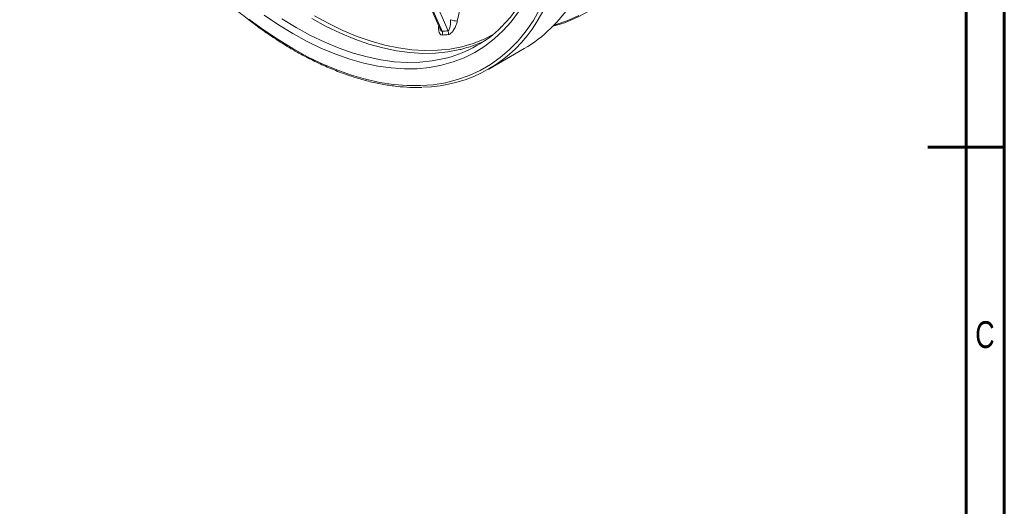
# Model space of a CAD drawing. Header units: inches. Extents: x 0.6 to 16.3, y 0.2 to 11.5.
# Tile 8 of 12: x 11.3 to 16.3, y 4 to 6.5. Entities that reach past the tile are written whole.
import ezdxf

# ---------------------------------------------------------------- set-up
doc = ezdxf.new("R2010")
doc.units = ezdxf.units.IN
doc.header["$MEASUREMENT"] = 0
doc.styles.add('SLDTEXTSTYLE0', font='TXT', dxfattribs={"width": 0.75})

msp = doc.modelspace()

# ---------------------------------------------------------------- linework, layer by layer
at = {"color": 7, "linetype": 'Continuous', "lineweight": 60}
for p, q in [((16.33858268, 11.49606299), (16.33858268, 0.19685039)), ((16.14173228, 11.2992126), (16.14173228, 0.39370079)), ((16.33858268, 5.84645669), (15.94488189, 5.84645669))]:
    msp.add_line(p, q, dxfattribs=at)
at = {"color": 7, "linetype": 'Continuous', "lineweight": 15}
for p, q in [((12.91820738, 7.6305189), (13.43012611, 6.45397162)), ((12.92288057, 7.6315457), (13.43975193, 6.44361575)), ((13.47037056, 6.44635351), (12.95349919, 7.63428346)), ((13.68078175, 6.24925295), (13.86383531, 6.35492752))]:
    msp.add_line(p, q, dxfattribs=at)
at = {"color": 7, "linetype": 'Continuous', "lineweight": 15, "flags": 128}
for points in [[(13.55350615, 6.64394985), (13.54223133, 6.59674134), (13.51832118, 6.49663484)], [(12.67025641, 6.35439411), (12.74624616, 6.31290325), (12.82201302, 6.27628828), (12.89733475, 6.24465659), (12.97199042, 6.21810096), (13.04576105, 6.19669929), (13.11843026, 6.18051434), (13.1897849, 6.1695936), (13.25961568, 6.1639691), (13.32771776, 6.16365733), (13.3938914, 6.16865921), (13.45794248, 6.17896006), (13.51968315, 6.19452968), (13.57893231, 6.21532239), (13.63551616, 6.2412772), (13.68926874, 6.27231799), (13.74003238, 6.30835371), (13.78765818, 6.34927866), (13.83200645, 6.39497279), (13.87294711, 6.44530209), (13.91036007, 6.50011892), (13.94413559, 6.5592625)], [(12.44317808, 6.50683565), (12.51849981, 6.45150273), (12.59426666, 6.40063915), (12.67025641, 6.35439411)], [(12.67025641, 6.43196548), (12.59598453, 6.47722679), (12.52194222, 6.52711834)], [(13.83378304, 6.54432558), (13.79544657, 6.49295998), (13.7536322, 6.44617598), (13.70846918, 6.40411819), (13.66009711, 6.36691661), (13.60866549, 6.33468623), (13.5543333, 6.30752667), (13.49726848, 6.28552187), (13.43764742, 6.26873986), (13.37565439, 6.25723251), (13.31148102, 6.25103538), (13.24532566, 6.25016763), (13.1773928, 6.25463194), (13.1078924, 6.26441451), (13.0370393, 6.27948511), (12.96505249, 6.29979715), (12.89215448, 6.32528785), (12.8185706, 6.35587842), (12.74452829, 6.39147431), (12.67025641, 6.43196548)]]:
    msp.add_lwpolyline(points, dxfattribs=at)
at = {"color": 8, "linetype": 'Continuous', "lineweight": 15, "flags": 128}
for points in [[(13.96436848, 6.55468557), (13.93033773, 6.49509506), (13.92903571, 6.49301747)], [(12.61399095, 6.50766629), (12.68793408, 6.46258411)], [(13.53657738, 6.35069615), (13.53178907, 6.34951853), (13.47028341, 6.33756796), (13.40657019, 6.33094881), (13.34084988, 6.32968192), (13.27332926, 6.33377127), (13.20422078, 6.34320399), (13.13374188, 6.35795041), (13.0621143, 6.37796412), (12.98956342, 6.40318215), (12.91631752, 6.43352517), (12.84260703, 6.4688977), (12.7686639, 6.50918844)], [(12.78156042, 6.52308531), (12.85519027, 6.48296527), (12.92858847, 6.44774261), (13.00152405, 6.41752815), (13.07376755, 6.39241695), (13.14509166, 6.37248803), (13.21527197, 6.3578041), (13.28408766, 6.34841134), (13.35132221, 6.34433932), (13.41676408, 6.34560084), (13.48020736, 6.35219194), (13.54145244, 6.36409188), (13.60030663, 6.38126321), (13.65658473, 6.40365192), (13.70246202, 6.42684336)], [(14.01517892, 6.47396561), (14.02865231, 6.47786891), (14.08817493, 6.49875759), (14.14501996, 6.5248322)], [(12.68793408, 6.46258411), (12.76187722, 6.42229336), (12.8355877, 6.38692084), (12.90883361, 6.35657782), (12.98138449, 6.33135979), (13.05301206, 6.31134608), (13.12349097, 6.29659966), (13.19259945, 6.28716694), (13.26012006, 6.28307759), (13.32584037, 6.28434448), (13.38955359, 6.29096363), (13.45105925, 6.3029142), (13.46755981, 6.30713051)]]:
    msp.add_lwpolyline(points, dxfattribs=at)
at = {"color": 7, "linetype": 'Continuous', "lineweight": 15}
for centre, radius, start, end in [((13.83687224, 7.14228924), 0.69491138, 284.50015709, 328.89580939), ((13.50146465, 6.9719424), 0.71555562, 300.42556579, 327.80155933), ((13.51627062, 6.57908675), 0.0824774, 246.68072049, 271.42463392), ((13.32959978, 6.85741693), 0.70150582, 270.87912721, 328.70441721), ((13.30475063, 6.91689901), 0.6311295, 284.94933335, 314.23149751), ((13.41092424, 6.43150922), 0.03126666, 346.42587526, 22.78052778), ((13.44198036, 6.43383613), 0.03102722, 347.14851687, 23.79292289), ((13.38236781, 6.97254245), 0.64068198, 283.92762013, 295.6646738)]:
    msp.add_arc(centre, radius, start, end, dxfattribs=at)
msp.add_ellipse((12.72721217, 8.11780649), major_axis=(-1.02827279, 1.57210044), ratio=0.5652774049, start_param=2.8353715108, end_param=2.8620504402, dxfattribs=at)
for points, knots in [([(11.90981784, 9.66330069), (11.92669028, 9.66737316), (11.9622624, 9.67595913), (12.01914626, 9.68327785), (12.07963149, 9.68653609), (12.14185157, 9.68494684), (12.20556843, 9.67866581), (12.27063051, 9.66767685), (12.33686042, 9.65202174), (12.40408321, 9.63173907), (12.47211787, 9.60688155), (12.54077941, 9.57751233), (12.60987875, 9.54370692), (12.67922313, 9.50555354), (12.7486175, 9.46315318), (12.81786562, 9.41661948), (12.88677148, 9.36607801), (12.95513941, 9.31166631), (13.02277487, 9.25353358), (13.08948513, 9.19184018), (13.15508002, 9.12675716), (13.21937257, 9.05846561), (13.28217961, 8.98715616), (13.34332236, 8.91302831), (13.40262694, 8.83628985), (13.45992493, 8.75715621), (13.51505377, 8.67584982), (13.56785732, 8.59259944), (13.61818623, 8.50763953), (13.66589832, 8.4212097), (13.71085904, 8.33355394), (13.75294189, 8.24491991), (13.79202888, 8.15555808), (13.82801079, 8.06572106), (13.86078749, 7.97566297), (13.8902683, 7.88563872), (13.91637218, 7.79590326), (13.93902811, 7.70671086), (13.9581753, 7.61831432), (13.97376341, 7.53096419), (13.98575277, 7.44490798), (13.99411456, 7.36038934), (13.99883085, 7.27764715), (13.99989473, 7.19691466), (13.9973102, 7.11841853), (13.99109211, 7.04237824), (13.98126592, 6.96900542), (13.96786734, 6.89850235), (13.95094175, 6.8310605), (13.9305424, 6.76686051), (13.90673182, 6.70606819), (13.87957079, 6.64884883), (13.84915308, 6.59531396), (13.81546921, 6.5457235), (13.77987722, 6.50094998), (13.75405443, 6.47489751), (13.74166046, 6.46239329)], [0, 0, 0, 0, 0.0169164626, 0.035664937, 0.0543740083, 0.0730446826, 0.0916810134, 0.1102886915, 0.128873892, 0.147442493, 0.1659996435, 0.1845495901, 0.2030956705, 0.2216403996, 0.2401851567, 0.2587312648, 0.2772796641, 0.2958309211, 0.3143853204, 0.3329429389, 0.3515037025, 0.3700674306, 0.3886338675, 0.4072027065, 0.425773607, 0.4443462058, 0.4629201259, 0.4814949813, 0.5000703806, 0.5186459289, 0.5372211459, 0.5557955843, 0.5743688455, 0.5929405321, 0.6115102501, 0.630077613, 0.6486422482, 0.6672038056, 0.6857619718, 0.7043164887, 0.7228671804, 0.7414139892, 0.759957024, 0.7784966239, 0.7970334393, 0.8155685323, 0.8341032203, 0.8526392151, 0.871179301, 0.8897271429, 0.9082873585, 0.9268654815, 0.9454677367, 0.9641005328, 0.9827695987, 1, 1, 1, 1]), ([(11.42706064, 9.4621885), (11.41780124, 9.44693253), (11.39735676, 9.4132478), (11.36977248, 9.35661471), (11.34360084, 9.29335192), (11.32103076, 9.22653829), (11.30200388, 9.15648996), (11.28660361, 9.08335735), (11.27486162, 9.00734602), (11.26680979, 8.92865607), (11.26246661, 8.84749722), (11.26184108, 8.7640843), (11.26493194, 8.67863729), (11.27172817, 8.59138052), (11.28220921, 8.50254192), (11.29634512, 8.412353), (11.31409669, 8.32104846), (11.3354156, 8.22886564), (11.36024452, 8.136044), (11.38851724, 8.04282459), (11.42015886, 7.94944943), (11.45508594, 7.85616097), (11.49320669, 7.76320144), (11.53442123, 7.67081228), (11.57862181, 7.5792335), (11.62569306, 7.48870307), (11.67551234, 7.3994563), (11.72794995, 7.31172531), (11.78286952, 7.22573838), (11.84012835, 7.14171934), (11.89957785, 7.05988692), (11.96106392, 6.98045421), (12.02442736, 6.90362814), (12.08950425, 6.82960898), (12.15612639, 6.75858988), (12.22412175, 6.69075624), (12.29331491, 6.62628574), (12.36352753, 6.56534626), (12.43457866, 6.50810155), (12.5062857, 6.4546884), (12.5784628, 6.40530008), (12.6342409, 6.37033447), (12.6658885, 6.35188434), (12.67336362, 6.34752643)], [0, 0, 0, 0, 0.0205669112, 0.0454111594, 0.0702785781, 0.09516567, 0.1200685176, 0.1449832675, 0.1699064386, 0.1948350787, 0.2197668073, 0.2446997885, 0.2696323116, 0.294563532, 0.3194929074, 0.3444201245, 0.3693450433, 0.394267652, 0.4191880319, 0.4441063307, 0.4690227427, 0.493937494, 0.5188508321, 0.5437630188, 0.5686743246, 0.593585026, 0.6184954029, 0.6434057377, 0.6683162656, 0.6932272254, 0.7181389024, 0.7430515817, 0.7679655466, 0.7928810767, 0.8177984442, 0.8427179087, 0.86763971, 0.8925640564, 0.9174911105, 0.9424209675, 0.9673536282, 0.9922889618, 1, 1, 1, 1]), ([(13.48362157, 6.50334666), (13.48377615, 6.49788448), (13.48371503, 6.49244179), (13.48313019, 6.48159798), (13.482605, 6.47616418), (13.48092517, 6.46563514), (13.47977736, 6.46042634), (13.47716533, 6.45351307), (13.47612626, 6.45132578), (13.4735741, 6.44783696), (13.47204024, 6.44657143), (13.47037056, 6.44635351)], [0, 0, 0, 0, 0.25, 0.25, 0.5, 0.5, 0.75, 0.75, 0.875, 0.875, 1, 1, 1, 1]), ([(13.47223034, 6.42693491), (13.47468125, 6.42720403), (13.47725472, 6.42812205), (13.48239134, 6.43103523), (13.48493856, 6.43300947), (13.48991441, 6.43776018), (13.49227251, 6.44046294), (13.49678594, 6.44638532), (13.49893883, 6.44961369), (13.50291824, 6.45627017), (13.50476894, 6.45972982), (13.50822851, 6.46687885), (13.50983202, 6.47056459), (13.51417506, 6.48161225), (13.51651574, 6.48907623), (13.51832118, 6.49663484)], [0, 0, 0, 0, 0.125, 0.125, 0.25, 0.25, 0.375, 0.375, 0.5, 0.5, 0.625, 0.625, 0.75, 0.75, 1, 1, 1, 1]), ([(12.67336362, 6.34752643), (12.68609218, 6.3402981), (12.72299806, 6.31933988), (12.78405597, 6.28794899), (12.85630664, 6.2548908), (12.92812627, 6.22641171), (12.9993233, 6.20251674), (13.06970692, 6.18330239), (13.13910193, 6.16878259), (13.20727587, 6.15913374), (13.2730777, 6.15397559), (13.31528218, 6.15453471), (13.335824, 6.15480684)], [0, 0, 0, 0, 0.0555901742, 0.1611812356, 0.2667871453, 0.3723910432, 0.4779850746, 0.5835592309, 0.6891009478, 0.7945952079, 0.9000251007, 1, 1, 1, 1])]:
    msp.add_open_spline(points, degree=3, knots=knots, dxfattribs=at)
at = {"color": 8, "linetype": 'Continuous', "lineweight": 15}
for points, knots in [([(13.42277667, 6.4708629), (13.42257094, 6.46964716), (13.42097678, 6.46022661), (13.42218752, 6.44599665), (13.42674337, 6.43230617), (13.4332588, 6.4250439), (13.43862504, 6.42446254), (13.44131753, 6.42417084)], [0, 0, 0, 0, 0.0510318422, 0.3954373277, 0.6460130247, 0.8223885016, 1, 1, 1, 1]), ([(13.43975193, 6.44361575), (13.43887882, 6.44372356), (13.43741419, 6.44390442), (13.43459312, 6.44606609), (13.43207617, 6.44930566), (13.43082709, 6.45284711), (13.43039126, 6.45408279)], [0, 0, 0, 0, 0.21767552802, 0.36514958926, 0.77848848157, 1, 1, 1, 1])]:
    msp.add_open_spline(points, degree=3, knots=knots, dxfattribs=at)
at = {"color": 7, "linetype": 'Continuous', "lineweight": 15}
msp.add_open_spline([(13.47223034, 6.42693491), (13.46201322, 6.42581304), (13.45170895, 6.42489168), (13.44131753, 6.42417084)], degree=3, dxfattribs=at)

# ---------------------------------------------------------------- texts
at = {"color": 7, "linetype": 'Continuous', "lineweight": 0, "insert": (16.23872211, 4.95009891), "char_height": 0.13779528, "attachment_point": 2, "style": 'SLDTEXTSTYLE0'}
msp.add_mtext('C', dxfattribs=at)

doc.saveas('drawing.dxf')
